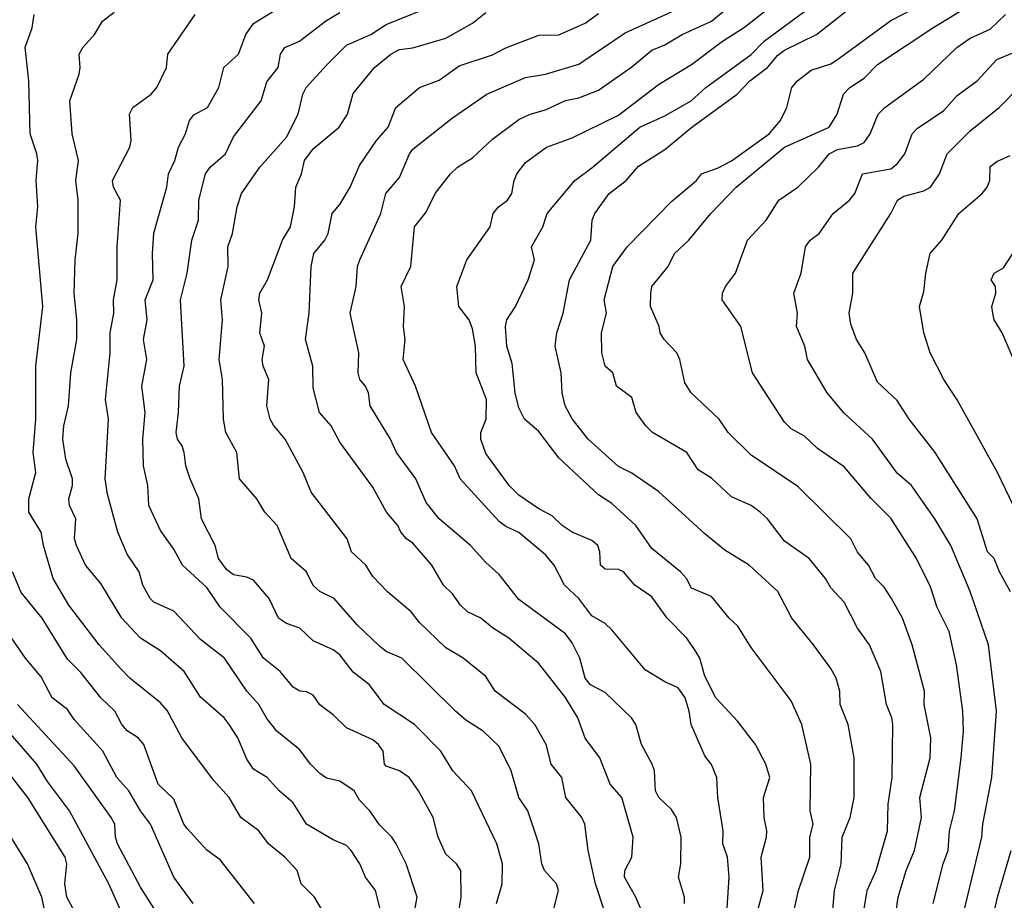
# Model space of a CAD drawing. Header units: metres. Extents: x -51132 to -49532, y -231222 to -229437.
# Tile 67 of 256: x -50632 to -50558, y -230642 to -230576. Entities that reach past the tile are written whole.
import ezdxf

# ---------------------------------------------------------------- set-up
doc = ezdxf.new("R2010")
doc.units = ezdxf.units.M
doc.layers.add('CONTOUR_INDEX', color=1, linetype='Continuous')
doc.layers.add('CONTOUR_INTER', color=3, linetype='Continuous')

msp = doc.modelspace()

# ---------------------------------------------------------------- linework, layer by layer
at = {"layer": 'CONTOUR_INDEX'}
for points, elevation in [([(-50570.944, -230642.759), (-50570.808, -230641.259), (-50570.312, -230639.259), (-50570.224, -230637.259), (-50569.621, -230635.759), (-50569.323, -230634.259), (-50569.329, -230631.259), (-50569.782, -230628.759), (-50570.392, -230627.259), (-50570.406, -230626.259), (-50570.69, -230625.259), (-50571.08, -230624.542), (-50572.397, -230622.759), (-50574.031, -230620.759), (-50575.08, -230618.747), (-50577.235, -230616.759), (-50579.08, -230615.625), (-50580.58, -230614.402), (-50584.08, -230611.195), (-50586.08, -230609.829), (-50587.08, -230609.312), (-50589.354, -230607.259), (-50590.58, -230605.715), (-50591.093, -230604.759), (-50591.319, -230603.759), (-50591.4, -230602.259), (-50591.846, -230600.259), (-50591.72, -230599.259), (-50591.251, -230597.759), (-50590.76, -230595.259), (-50589.167, -230592.259), (-50589.059, -230590.759), (-50588.853, -230590.259), (-50587.777, -230588.759), (-50586.504, -230587.759), (-50585.58, -230586.689), (-50583.58, -230585.423), (-50581.566, -230583.759), (-50578.146, -230581.259), (-50577.199, -230580.259), (-50575.868, -230579.259), (-50575.08, -230578.313), (-50574.58, -230577.939), (-50572.176, -230576.759), (-50568.972, -230574.259)], 65), ([(-50602.534, -230643.259), (-50602.253, -230641.759), (-50603.08, -230639.259), (-50603.84, -230637.759), (-50604.15, -230637.259), (-50605.08, -230636.316), (-50605.813, -230635.259), (-50606.58, -230634.46), (-50606.997, -230633.759), (-50608.08, -230633.03), (-50609.08, -230632.791), (-50609.58, -230632.463), (-50610.294, -230631.759), (-50611.08, -230630.677), (-50612.828, -230629.259), (-50613.58, -230628.312), (-50614.163, -230627.259), (-50615.08, -230626.241), (-50616.772, -230623.759), (-50618.58, -230622.352), (-50620.58, -230620.215), (-50622.08, -230619.551), (-50622.347, -230619.259), (-50622.9, -230618.259), (-50623.176, -230617.259), (-50624.08, -230615.92), (-50624.807, -230614.259), (-50625.58, -230611.392), (-50625.75, -230610.259), (-50625.489, -230605.759), (-50625.721, -230604.259), (-50625.365, -230600.759), (-50625.375, -230599.259), (-50625.092, -230597.759), (-50625.123, -230596.759), (-50624.85, -230595.259), (-50624.853, -230592.759), (-50624.592, -230589.259), (-50625.127, -230588.259), (-50625.198, -230587.759), (-50623.887, -230585.259), (-50623.792, -230584.759), (-50623.914, -230582.759), (-50623.672, -230582.259), (-50622.289, -230581.259), (-50621.867, -230580.759), (-50621.126, -230579.259), (-50621.04, -230578.259), (-50618.961, -230575.259)], 55), ([(-50585.146, -230643.259), (-50585.782, -230641.759), (-50586.628, -230640.259), (-50586.595, -230639.759), (-50586.075, -230638.759), (-50585.965, -230637.259), (-50586.838, -230634.259), (-50587.705, -230633.259), (-50588.479, -230631.259), (-50589.58, -230629.797), (-50590.141, -230628.259), (-50591.08, -230626.725), (-50593.08, -230624.154), (-50595.345, -230622.259), (-50596.58, -230621.486), (-50597.453, -230620.759), (-50598.46, -230620.259), (-50598.993, -230619.759), (-50599.58, -230618.918), (-50600.255, -230618.259), (-50601.15, -230616.759), (-50602.58, -230615.089), (-50603.057, -230614.759), (-50603.475, -230614.259), (-50603.705, -230613.759), (-50604.566, -230612.759), (-50605.58, -230610.88), (-50608.08, -230607.477), (-50608.736, -230606.259), (-50609.604, -230605.259), (-50610.08, -230603.399), (-50610.105, -230601.759), (-50610.665, -230599.759), (-50610.391, -230597.759), (-50610.24, -230594.259), (-50610.024, -230593.259), (-50609.193, -230592.259), (-50608.953, -230591.759), (-50608.662, -230590.259), (-50608.08, -230589.572), (-50607.294, -230588.259), (-50606.58, -230586.628), (-50605.313, -230584.759), (-50604.421, -230583.759), (-50603.857, -230582.259), (-50602.08, -230580.772), (-50600.58, -230580.212), (-50599.08, -230579.124), (-50596.58, -230578.298), (-50595.58, -230577.768), (-50593.08, -230576.809), (-50591.58, -230576.783), (-50589.58, -230575.916), (-50588.58, -230575.174)], 60), ([(-50557.559, -230618.759), (-50558.391, -230617.259), (-50558.791, -230616.259), (-50559.275, -230615.759), (-50560.072, -230613.259), (-50563.22, -230608.259), (-50565.183, -230605.759), (-50566.08, -230604.346), (-50567.58, -230602.957), (-50568.52, -230600.759), (-50569.151, -230599.759), (-50569.58, -230598.6), (-50569.707, -230597.759), (-50569.427, -230596.259), (-50569.425, -230594.759), (-50566.571, -230590.259), (-50566.074, -230589.259), (-50565.58, -230588.946), (-50564.08, -230588.554), (-50563.585, -230588.259), (-50562.909, -230587.259), (-50562.32, -230585.759), (-50560.58, -230584.023), (-50558.415, -230582.259), (-50556.929, -230580.759)], 70), ([(-50622.08, -230642.587), (-50623.08, -230641.008), (-50624.819, -230637.759), (-50624.973, -230637.259), (-50625.032, -230636.259), (-50625.29, -230635.759), (-50628.08, -230631.865), (-50632.355, -230627.259)], 50), ([(-50559.858, -230647.759), (-50558.543, -230641.759), (-50557.507, -230638.259)], 70)]:
    msp.add_lwpolyline(points, dxfattribs=dict(at, elevation=elevation))
at = {"layer": 'CONTOUR_INTER'}
for points, elevation in [([(-50577.265, -230645.259), (-50576.187, -230641.259), (-50576.329, -230638.759), (-50575.925, -230637.259), (-50575.92, -230636.759), (-50576.119, -230635.759), (-50576.166, -230634.259), (-50575.675, -230632.759), (-50575.977, -230631.759), (-50576.765, -230630.259), (-50578.08, -230628.543), (-50579.761, -230626.759), (-50580.58, -230625.111), (-50580.955, -230623.759), (-50581.261, -230623.259), (-50581.932, -230622.259), (-50583.404, -230620.759), (-50584.58, -230619.14), (-50585.856, -230618.259), (-50586.698, -230617.259), (-50587.08, -230617.082), (-50588.08, -230617.045), (-50588.425, -230616.759), (-50588.485, -230615.759), (-50588.637, -230615.259), (-50589.08, -230614.895), (-50590.56, -230614.259), (-50591.323, -230613.759), (-50592.08, -230613.042), (-50593.08, -230612.517), (-50594.58, -230611.468), (-50595.327, -230610.759), (-50597.08, -230608.341), (-50597.441, -230607.259), (-50597.463, -230606.759), (-50597.04, -230605.759), (-50597.024, -230604.259), (-50597.8, -230602.259), (-50597.862, -230600.259), (-50598.08, -230598.949), (-50598.323, -230598.259), (-50599.099, -230597.259), (-50599.253, -230595.759), (-50598.509, -230593.759), (-50596.755, -230591.259), (-50596.522, -230590.259), (-50596.123, -230589.759), (-50595.437, -230589.259), (-50595.119, -230588.759), (-50594.944, -230587.759), (-50594.728, -230587.259), (-50594.08, -230586.414), (-50592.495, -230585.259), (-50590.58, -230584.563), (-50587.08, -230582.85), (-50584.08, -230580.542), (-50581.58, -230579.036), (-50579.256, -230577.259), (-50577.58, -230576.216), (-50573.84, -230573.259)], 63), ([(-50566.284, -230643.759), (-50566.008, -230641.759), (-50565.415, -230639.759), (-50564.777, -230638.259), (-50564.267, -230635.759), (-50564.383, -230634.259), (-50563.615, -230631.259), (-50563.55, -230629.759), (-50564.049, -230627.259), (-50564.037, -230626.259), (-50564.958, -230622.759), (-50565.681, -230620.759), (-50566.525, -230619.259), (-50567.08, -230618.423), (-50567.712, -230617.759), (-50568.26, -230616.759), (-50569.08, -230615.781), (-50569.593, -230614.759), (-50573.58, -230610.83), (-50577.08, -230608.465), (-50578.816, -230606.759), (-50579.487, -230605.759), (-50581.605, -230603.759), (-50582.08, -230603.014), (-50582.454, -230601.259), (-50582.68, -230600.759), (-50583.65, -230599.759), (-50583.95, -230599.259), (-50584.02, -230598.759), (-50584.662, -230597.259), (-50584.642, -230596.259), (-50584.562, -230595.759), (-50583.344, -230594.259), (-50582.862, -230593.259), (-50581.79, -230592.259), (-50580.123, -230590.259), (-50578.208, -230588.259), (-50574.58, -230585.247), (-50571.202, -230583.759), (-50570.607, -230582.759), (-50570.127, -230581.259), (-50569.667, -230580.759), (-50568.58, -230580.047), (-50567.58, -230579.023), (-50563.393, -230576.259), (-50558.58, -230573.301)], 67), ([(-50568.684, -230643.259), (-50568.344, -230641.259), (-50567.664, -230639.759), (-50566.808, -230636.759), (-50566.762, -230634.759), (-50566.459, -230632.759), (-50566.425, -230628.759), (-50566.495, -230628.259), (-50566.895, -230627.259), (-50567.331, -230624.759), (-50568.171, -230622.759), (-50569.08, -230621.503), (-50570.08, -230619.544), (-50571.08, -230618.452), (-50571.481, -230617.759), (-50572.723, -230616.259), (-50574.58, -230614.95), (-50575.852, -230613.259), (-50576.398, -230612.759), (-50577.08, -230612.247), (-50578.58, -230611.593), (-50580.08, -230610.206), (-50581.08, -230609.579), (-50581.924, -230608.259), (-50584.518, -230606.759), (-50585.023, -230606.259), (-50585.739, -230605.259), (-50586.08, -230604.126), (-50587.241, -230603.259), (-50587.51, -230602.259), (-50588.087, -230601.759), (-50588.337, -230600.759), (-50588.355, -230599.259), (-50587.992, -230597.759), (-50588.165, -230596.759), (-50587.504, -230594.259), (-50586.429, -230592.759), (-50583.08, -230589.346), (-50581.206, -230587.759), (-50580.828, -230587.259), (-50579.58, -230586.816), (-50578.58, -230586.293), (-50575.72, -230584.259), (-50574.868, -230583.259), (-50574.406, -230582.259), (-50574.015, -230580.759), (-50573.58, -230580.227), (-50572.58, -230579.451), (-50571.08, -230578.971), (-50570.58, -230578.65), (-50566.58, -230575.725), (-50562.58, -230573.623)], 66), ([(-50591.979, -230642.759), (-50591.611, -230641.259), (-50591.761, -230640.759), (-50592.658, -230639.759), (-50592.86, -230639.259), (-50593.093, -230637.759), (-50593.918, -230635.259), (-50594.6, -230634.259), (-50595.162, -230632.259), (-50596.08, -230630.417), (-50597.27, -230629.259), (-50598.58, -230628.421), (-50599.368, -230627.759), (-50603.401, -230623.759), (-50604.58, -230623.246), (-50605.08, -230622.868), (-50606.756, -230621.259), (-50608.503, -230619.259), (-50609.58, -230618.748), (-50610.08, -230618.282), (-50610.58, -230617.25), (-50611.749, -230616.259), (-50612.788, -230613.759), (-50613.719, -230612.759), (-50614.323, -230611.759), (-50615.638, -230610.259), (-50615.843, -230608.259), (-50616.648, -230606.759), (-50616.832, -230605.759), (-50616.911, -230602.759), (-50617.158, -230601.259), (-50616.9, -230598.259), (-50617.039, -230596.759), (-50616.478, -230594.259), (-50616.511, -230592.759), (-50616.169, -230591.759), (-50615.815, -230589.759), (-50615.482, -230588.759), (-50614.106, -230586.759), (-50612.08, -230584.5), (-50611.202, -230582.759), (-50610.861, -230581.259), (-50610.596, -230580.759), (-50609.08, -230579.069), (-50607.58, -230577.58), (-50605.74, -230576.759), (-50604.58, -230576.006), (-50600.58, -230574.404)], 58), ([(-50582.122, -230642.259), (-50582.117, -230641.759), (-50582.564, -230640.259), (-50582.387, -230639.259), (-50582.362, -230637.259), (-50582.722, -230635.759), (-50583.08, -230635.173), (-50584.038, -230634.259), (-50584.295, -230633.759), (-50584.373, -230632.259), (-50584.534, -230631.759), (-50585.36, -230630.259), (-50585.783, -230628.759), (-50586.113, -230628.259), (-50588.08, -230626.346), (-50589.203, -230625.759), (-50589.583, -230625.259), (-50590.002, -230623.759), (-50590.58, -230622.605), (-50591.08, -230621.928), (-50594.58, -230619.349), (-50596.08, -230617.46), (-50597.08, -230616.561), (-50598.222, -230615.259), (-50600.58, -230613.253), (-50601.58, -230612.042), (-50602.349, -230610.259), (-50603.792, -230608.259), (-50604.264, -230607.259), (-50605.784, -230604.759), (-50605.921, -230603.759), (-50606.145, -230603.259), (-50606.563, -230602.759), (-50606.691, -230602.259), (-50606.653, -230600.759), (-50607.295, -230597.759), (-50606.841, -230595.759), (-50606.753, -230594.259), (-50606.573, -230593.759), (-50604.982, -230590.259), (-50604.612, -230588.759), (-50603.58, -230587.548), (-50602.837, -230585.759), (-50602.58, -230585.417), (-50599.58, -230583.038), (-50597.008, -230581.259), (-50594.08, -230579.996), (-50592.58, -230579.745), (-50590.08, -230579.009), (-50586.58, -230576.647), (-50582.58, -230574.845)], 61), ([(-50574.08, -230643.765), (-50573.522, -230641.259), (-50572.668, -230638.759), (-50572.665, -230637.259), (-50572.426, -230636.259), (-50572.649, -230635.259), (-50572.588, -230631.759), (-50573.273, -230628.759), (-50574.08, -230626.97), (-50577.08, -230622.963), (-50578.08, -230621.345), (-50578.743, -230620.759), (-50580.08, -230619.114), (-50581.58, -230618.498), (-50581.968, -230617.759), (-50582.4, -230617.259), (-50584.58, -230615.489), (-50585.776, -230613.759), (-50587.58, -230612.117), (-50588.58, -230611.45), (-50591.58, -230608.661), (-50593.08, -230606.678), (-50594.153, -230605.759), (-50594.58, -230604.897), (-50594.857, -230603.759), (-50595.08, -230601.557), (-50595.505, -230600.259), (-50595.592, -230598.759), (-50595.495, -230598.259), (-50594.834, -230597.259), (-50593.89, -230595.259), (-50593.406, -230593.759), (-50593.642, -230592.759), (-50592.769, -230591.259), (-50592.463, -230590.259), (-50590.378, -230587.759), (-50589.08, -230586.809), (-50585.465, -230583.759), (-50583.58, -230582.888), (-50581.616, -230581.759), (-50580.504, -230580.759), (-50577.08, -230578.267), (-50576.113, -230577.259), (-50572.58, -230574.649)], 64), ([(-50609.415, -230642.759), (-50609.981, -230641.759), (-50610.975, -230640.759), (-50611.289, -230639.759), (-50612.226, -230638.759), (-50613.456, -230637.759), (-50614.163, -230636.759), (-50615.539, -230635.759), (-50616.411, -230634.259), (-50617.58, -230632.944), (-50619.974, -230629.759), (-50621.08, -230627.704), (-50621.58, -230627.132), (-50623.89, -230625.259), (-50624.58, -230624.559), (-50626.196, -230622.759), (-50628.479, -230619.759), (-50629.662, -230617.759), (-50630.401, -230615.259), (-50630.576, -230614.259), (-50631.489, -230612.759), (-50631.493, -230611.759), (-50630.969, -230609.759), (-50631.181, -230608.259), (-50630.977, -230605.759), (-50630.98, -230601.759), (-50630.439, -230597.259), (-50630.977, -230591.259), (-50630.83, -230589.759), (-50630.937, -230587.759), (-50630.832, -230586.259), (-50630.886, -230585.759), (-50631.404, -230584.259), (-50631.505, -230580.259), (-50631.767, -230577.759), (-50631.241, -230576.259), (-50631.096, -230575.259)], 53), ([(-50605.004, -230642.759), (-50605.398, -230641.259), (-50606.13, -230640.259), (-50606.557, -230639.259), (-50607.229, -230638.259), (-50607.58, -230637.882), (-50608.58, -230637.458), (-50610.571, -230636.259), (-50611.58, -230634.654), (-50612.641, -230633.759), (-50613.552, -230632.759), (-50614.58, -230632.135), (-50615.08, -230631.369), (-50615.766, -230629.759), (-50616.399, -230628.759), (-50616.775, -230628.259), (-50618.58, -230626.699), (-50619.808, -230624.759), (-50621.58, -230623.217), (-50623.075, -230622.259), (-50624.493, -230620.759), (-50626.08, -230618.127), (-50627.226, -230616.759), (-50627.904, -230615.259), (-50628.058, -230614.759), (-50627.954, -230613.259), (-50628.44, -230612.259), (-50628.483, -230611.759), (-50628.209, -230610.759), (-50628.212, -230610.259), (-50628.721, -230608.759), (-50628.948, -230607.259), (-50628.861, -230606.259), (-50628.503, -230604.759), (-50628.335, -230602.259), (-50627.89, -230599.759), (-50627.886, -230598.259), (-50628.088, -230596.259), (-50628.021, -230593.759), (-50627.781, -230591.759), (-50627.78, -230589.259), (-50627.957, -230587.759), (-50627.763, -230586.259), (-50628.227, -230584.259), (-50628.414, -230581.759), (-50627.711, -230579.759), (-50627.623, -230579.259), (-50627.7, -230578.259), (-50627.434, -230577.759), (-50626.563, -230576.759), (-50625.939, -230575.759), (-50625.08, -230575.094)], 54), ([(-50599.417, -230644.759), (-50598.942, -230641.759), (-50598.959, -230639.759), (-50599.282, -230639.259), (-50600.08, -230638.533), (-50600.654, -230637.259), (-50601.054, -230635.759), (-50602.155, -230633.759), (-50602.862, -230632.759), (-50603.58, -230632.262), (-50604.58, -230631.905), (-50604.707, -230631.759), (-50604.798, -230630.759), (-50605.151, -230630.259), (-50605.58, -230629.911), (-50607.58, -230629.013), (-50608.58, -230628.028), (-50609.58, -230627.272), (-50610.08, -230626.56), (-50610.58, -230626.289), (-50611.08, -230626.252), (-50611.58, -230625.939), (-50612.563, -230624.759), (-50613.833, -230623.759), (-50614.777, -230622.259), (-50617.08, -230619.918), (-50618.08, -230618.436), (-50619.931, -230616.759), (-50620.58, -230615.56), (-50621.58, -230614.15), (-50622.456, -230612.259), (-50622.531, -230610.759), (-50622.859, -230609.259), (-50622.91, -230607.259), (-50622.743, -230605.259), (-50622.977, -230603.259), (-50622.612, -230601.259), (-50622.864, -230599.759), (-50622.59, -230598.259), (-50622.73, -230596.759), (-50622.13, -230595.259), (-50622.193, -230593.259), (-50622.08, -230591.729), (-50621.093, -230588.259), (-50620.977, -230587.259), (-50620.5, -230586.259), (-50620.233, -230585.259), (-50619.692, -230584.259), (-50619.405, -230583.259), (-50619.08, -230582.826), (-50618.035, -230582.259), (-50617.194, -230580.759), (-50616.803, -230579.259), (-50615.714, -230578.259), (-50615.154, -230576.759), (-50614.58, -230575.944), (-50613.08, -230575.003)], 56), ([(-50596.276, -230642.259), (-50595.853, -230640.759), (-50595.816, -230639.259), (-50596.236, -230637.759), (-50598.157, -230633.759), (-50599.569, -230632.259), (-50600.458, -230630.759), (-50602.444, -230628.759), (-50604.744, -230627.259), (-50605.847, -230625.759), (-50607.08, -230624.804), (-50608.08, -230623.507), (-50608.58, -230623.144), (-50610.08, -230622.467), (-50611.08, -230621.511), (-50612.08, -230621.137), (-50612.692, -230620.759), (-50613.383, -230619.259), (-50614.58, -230617.878), (-50615.08, -230617.653), (-50616.08, -230617.483), (-50616.58, -230617.117), (-50617.209, -230616.259), (-50617.465, -230615.259), (-50618.492, -230613.259), (-50618.693, -230611.759), (-50619.357, -230610.259), (-50619.674, -230609.259), (-50619.799, -230608.259), (-50619.956, -230607.759), (-50620.292, -230607.259), (-50620.399, -230606.759), (-50620.215, -230605.259), (-50620.159, -230603.259), (-50619.804, -230601.759), (-50620.064, -230596.759), (-50619.577, -230594.759), (-50619.213, -230592.259), (-50618.716, -230590.759), (-50618.683, -230589.259), (-50618.182, -230587.259), (-50617.851, -230586.759), (-50616.675, -230585.759), (-50616.08, -230584.476), (-50613.995, -230581.759), (-50613.58, -230580.342), (-50612.72, -230579.259), (-50612.551, -230578.259), (-50612.221, -230577.759), (-50611.115, -230577.259), (-50609.153, -230575.759), (-50608.08, -230575.111)], 57), ([(-50588.171, -230642.759), (-50588.812, -230640.759), (-50589.375, -230638.259), (-50589.615, -230636.259), (-50589.835, -230635.759), (-50591.041, -230634.259), (-50591.339, -230632.759), (-50592.143, -230631.759), (-50592.524, -230630.259), (-50593.388, -230628.759), (-50594.08, -230627.968), (-50596.372, -230626.259), (-50597.08, -230625.144), (-50598.78, -230623.759), (-50600.08, -230622.97), (-50602.08, -230621.072), (-50602.697, -230620.259), (-50604.475, -230618.759), (-50605.58, -230617.614), (-50606.115, -230616.759), (-50607.189, -230615.759), (-50607.518, -230614.759), (-50610.225, -230611.259), (-50610.822, -230609.759), (-50612.192, -230607.259), (-50613.08, -230606.211), (-50613.329, -230605.759), (-50613.559, -230604.759), (-50613.429, -230602.759), (-50613.841, -230601.759), (-50613.912, -230601.259), (-50613.742, -230600.259), (-50614.091, -230599.259), (-50613.958, -230597.759), (-50614.184, -230596.759), (-50614.11, -230596.259), (-50613.532, -230595.259), (-50612.386, -230592.259), (-50611.8, -230591.259), (-50611.476, -230589.759), (-50611.394, -230588.259), (-50610.971, -230587.259), (-50610.745, -230586.259), (-50610.08, -230585.389), (-50608.121, -230583.759), (-50607.499, -230582.759), (-50607.08, -230581.225), (-50605.467, -230579.259), (-50604.24, -230578.259), (-50603.58, -230577.9), (-50602.58, -230577.76), (-50600.08, -230577.047), (-50598.08, -230575.902), (-50597.08, -230575.118)], 59), ([(-50578.976, -230643.759), (-50578.739, -230640.259), (-50578.871, -230638.759), (-50579.232, -230637.759), (-50579.189, -230636.759), (-50579.604, -230634.259), (-50579.681, -230632.759), (-50580.08, -230631.768), (-50580.58, -230631.122), (-50581.607, -230628.759), (-50581.747, -230627.759), (-50582.064, -230626.759), (-50582.58, -230625.984), (-50583.58, -230625.556), (-50585.08, -230624.645), (-50587.58, -230621.626), (-50588.08, -230621.148), (-50589.08, -230620.577), (-50590.059, -230619.259), (-50591.137, -230618.259), (-50591.939, -230616.759), (-50592.58, -230615.977), (-50594.58, -230614.301), (-50595.58, -230613.839), (-50596.08, -230613.464), (-50599.018, -230610.259), (-50599.424, -230609.259), (-50601.179, -230606.759), (-50602.37, -230603.259), (-50603.305, -230601.259), (-50603.16, -230599.759), (-50603.289, -230598.759), (-50603.204, -230597.259), (-50603.451, -230595.759), (-50602.736, -230594.259), (-50602.452, -230591.259), (-50601.58, -230590.15), (-50600.883, -230588.759), (-50599.741, -230587.259), (-50599.207, -230586.759), (-50598.08, -230586.06), (-50596.58, -230584.666), (-50594.58, -230583.16), (-50593.739, -230582.759), (-50592.58, -230582.445), (-50591.08, -230581.744), (-50590.08, -230581.544), (-50588.58, -230580.959), (-50586.08, -230579.205), (-50584.58, -230577.937), (-50583.58, -230577.541), (-50582.286, -230576.759), (-50580.08, -230575.752), (-50579.08, -230574.929)], 62), ([(-50563.376, -230642.259), (-50562.614, -230639.259), (-50562.247, -230638.259), (-50562.139, -230636.759), (-50561.784, -230635.259), (-50561.263, -230631.259), (-50561.097, -230629.259), (-50561.144, -230627.759), (-50561.626, -230624.259), (-50562.177, -230621.759), (-50563.08, -230619.954), (-50563.58, -230618.378), (-50564.63, -230616.259), (-50566.58, -230613.205), (-50568.08, -230611.695), (-50570.08, -230609.351), (-50572.08, -230607.954), (-50573.08, -230607.044), (-50574.08, -230606.479), (-50574.58, -230605.968), (-50576.983, -230602.259), (-50577.865, -230598.759), (-50579.264, -230596.759), (-50579.238, -230596.259), (-50579.024, -230595.759), (-50578.271, -230594.759), (-50577.353, -230592.259), (-50575.963, -230590.759), (-50575.007, -230589.259), (-50573.579, -230588.259), (-50572.012, -230586.759), (-50571.22, -230585.759), (-50570.58, -230585.445), (-50569.08, -230585.169), (-50568.58, -230584.916), (-50568.123, -230584.259), (-50567.528, -230582.759), (-50567.019, -230582.259), (-50564.08, -230580.128), (-50561.603, -230577.759), (-50560.58, -230577.043), (-50559.08, -230576.355), (-50557.923, -230575.259)], 68), ([(-50561.392, -230644.259), (-50559.713, -230637.259), (-50559.64, -230636.259), (-50558.958, -230632.759), (-50558.608, -230627.759), (-50559.2, -230622.759), (-50560.58, -230618.73), (-50562.042, -230615.259), (-50563.263, -230613.259), (-50565.019, -230610.759), (-50566.08, -230609.828), (-50567.949, -230607.259), (-50570.08, -230605.288), (-50571.358, -230603.759), (-50572.842, -230601.259), (-50573.047, -230600.259), (-50573.662, -230598.759), (-50573.6, -230597.759), (-50573.876, -230596.259), (-50573.334, -230594.759), (-50572.99, -230592.759), (-50572.641, -230592.259), (-50571.977, -230591.759), (-50570.918, -230590.259), (-50569.685, -230589.259), (-50569.272, -230588.759), (-50568.712, -230587.259), (-50566.58, -230586.878), (-50566.08, -230586.511), (-50565.523, -230585.759), (-50564.959, -230584.259), (-50564.58, -230583.848), (-50562.58, -230582.488), (-50561.58, -230581.369), (-50560.062, -230580.259), (-50558.58, -230578.657), (-50557.08, -230578.012)], 69), ([(-50554.951, -230617.259), (-50558.529, -230609.759), (-50561.58, -230604.302), (-50562.58, -230602.76), (-50563.61, -230600.759), (-50564.075, -230599.259), (-50564.41, -230597.259), (-50564.08, -230596.126), (-50563.938, -230594.759), (-50563.603, -230593.259), (-50562.715, -230592.259), (-50561.441, -230590.259), (-50559.696, -230588.759), (-50559.308, -230588.259), (-50559.121, -230587.759), (-50559.08, -230586.711), (-50558.58, -230586.329), (-50557.58, -230585.876)], 71), ([(-50557.101, -230601.759), (-50558.177, -230599.259), (-50558.772, -230598.259), (-50558.896, -230597.759), (-50558.96, -230597.259), (-50558.648, -230596.259), (-50558.681, -230595.759), (-50559.001, -230595.259), (-50558.791, -230594.759), (-50558.08, -230594.342), (-50557.39, -230593.259)], 72), ([(-50614.508, -230642.259), (-50617.08, -230638.956), (-50618.08, -230638.228), (-50619.58, -230636.602), (-50619.831, -230636.259), (-50620.58, -230634.386), (-50621.752, -230633.259), (-50622.831, -230630.259), (-50623.264, -230629.759), (-50624.08, -230629.236), (-50624.49, -230628.759), (-50625.024, -230627.759), (-50626.08, -230626.749), (-50627.58, -230624.838), (-50628.58, -230623.832), (-50630.489, -230620.759), (-50632.08, -230618.801), (-50632.74, -230617.259)], 52), ([(-50619.118, -230642.259), (-50620.58, -230640.259), (-50622.328, -230636.259), (-50623.083, -230635.259), (-50623.974, -230633.759), (-50624.879, -230632.759), (-50625.934, -230630.759), (-50628.08, -230628.394), (-50628.58, -230627.634), (-50629.75, -230626.759), (-50630.58, -230625.168), (-50631.74, -230623.759), (-50633.865, -230620.759)], 51), ([(-50623.08, -230646.146), (-50625.471, -230640.759), (-50628.445, -230635.259), (-50630.08, -230633.06), (-50630.884, -230631.759), (-50635.08, -230626.962)], 49), ([(-50627.56, -230643.759), (-50628.626, -230641.759), (-50628.778, -230640.759), (-50628.625, -230639.259), (-50628.767, -230638.759), (-50631.568, -230634.259), (-50635.868, -230628.759)], 48), ([(-50629.993, -230644.259), (-50630.514, -230641.759), (-50631.608, -230639.259), (-50633.142, -230636.759)], 47)]:
    msp.add_lwpolyline(points, dxfattribs=dict(at, elevation=elevation))

doc.saveas('drawing.dxf')
